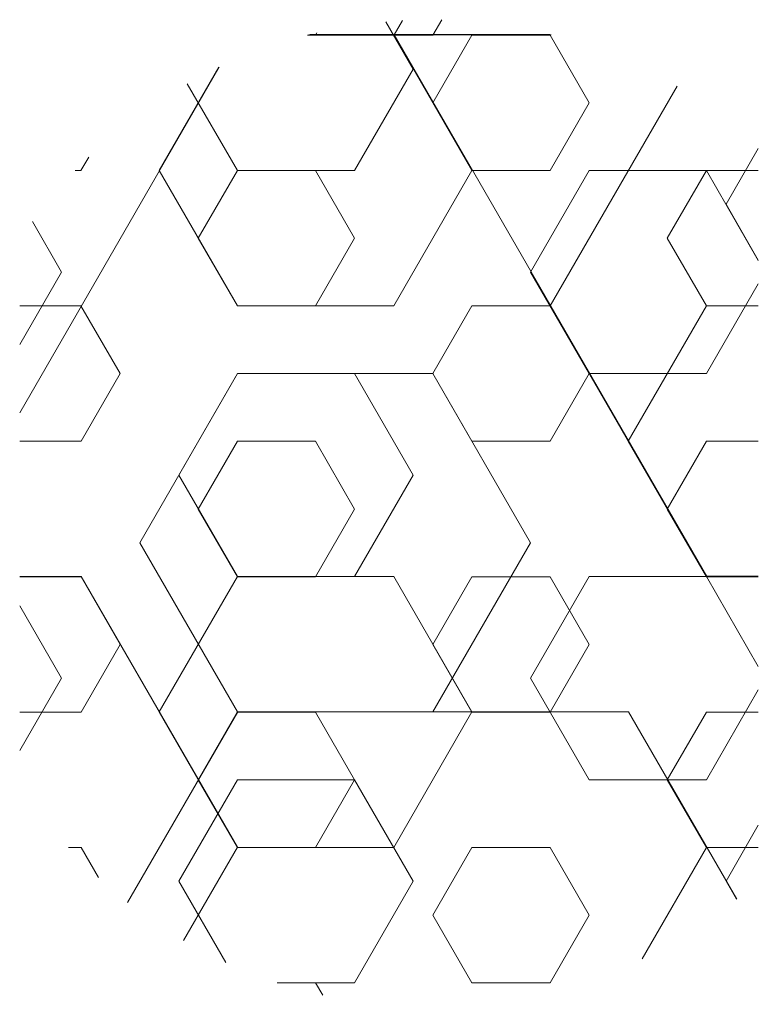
# Model space of a CAD drawing. Header units: inches. Extents: x 44881 to 156022, y 58140 to 83978.
# Tile 2 of 173: x 78144.65 to 78149.15, y 58140.39 to 58146.39. Entities that reach past the tile are written whole.
import ezdxf

# ---------------------------------------------------------------- set-up
doc = ezdxf.new("R2010")
doc.units = ezdxf.units.IN
for name, color, linetype, lineweight in [('_MB_kreskowanie_izolacje_0.09', 136, 'Continuous', 9), ('_MB_kreskowanie_izolacje_0.09 @ 1', 136, 'Continuous', 9), ('_MB_kreskowanie_izolacje_0.09 @ 1.5', 136, 'Continuous', 9), ('_MB_kreskowanie_izolacje_0.09 @ 10', 136, 'Continuous', 9), ('_MB_kreskowanie_izolacje_0.09 @ 100', 136, 'Continuous', 9), ('_MB_kreskowanie_izolacje_0.09 @ 2', 136, 'Continuous', 9), ('_MB_kreskowanie_izolacje_0.09 @ 2.5', 136, 'Continuous', 9), ('_MB_kreskowanie_izolacje_0.09 @ 20', 136, 'Continuous', 9), ('_MB_kreskowanie_izolacje_0.09 @ 25', 136, 'Continuous', 9), ('_MB_kreskowanie_izolacje_0.09 @ 4', 136, 'Continuous', 9), ('_MB_kreskowanie_izolacje_0.09 @ 5', 136, 'Continuous', 9), ('_MB_kreskowanie_izolacje_0.09 @ 50', 136, 'Continuous', 9), ('_MB_kreskowanie_izolacje_0.09 @ 8', 136, 'Continuous', 9)]:
    doc.layers.add(name, color=color, linetype=linetype, lineweight=lineweight)

# ---------------------------------------------------------------- blocks, each defined once
blk = doc.blocks.new('*U1522')
at = {"layer": '_MB_kreskowanie_izolacje_0.09 @ 1', "true_color": 0xa30000}
h = blk.add_hatch(dxfattribs=at)
h.set_pattern_fill('HEX', color=14, scale=0.15)
h.set_pattern_definition([(0, (71073.6665, 62320.2323), (0, 0.8248892), [0.47625, -0.9525]), (120, (71073.6665, 62320.2323), (-0.714375, -0.4124446), [0.47625, -0.9525]), (60, (71074.1427, 62320.2323), (-0.714375, 0.4124446), [0.47625, -0.9525])])
h.paths.add_polyline_path([(78144.6535, 58141.73, 0.22532), (78146.8274, 58140.3883), (78147.4797, 58140.3883, 0.157931), (78149.1535, 58141.1418), (78149.1535, 58145.6242, 0.456991), (78144.6535, 58145.0466)])
at = {"layer": '_MB_kreskowanie_izolacje_0.09 @ 1.5', "true_color": 0xa30000}
h = blk.add_hatch(dxfattribs=at)
h.set_pattern_fill('HEX', color=14, scale=0.15)
h.set_pattern_definition([(0, (71073.6665, 62320.2323), (0, 1.2373338), [0.714375, -1.42875]), (120, (71073.6665, 62320.2323), (-1.0715625, -0.6186669), [0.714375, -1.42875]), (60, (71074.3809, 62320.2323), (-1.0715625, 0.6186669), [0.714375, -1.42875])])
h.paths.add_polyline_path([(78144.6535, 58141.73, 0.22532), (78146.8274, 58140.3883), (78147.4797, 58140.3883, 0.157931), (78149.1535, 58141.1418), (78149.1535, 58145.6242, 0.456991), (78144.6535, 58145.0466)])
at = {"layer": '_MB_kreskowanie_izolacje_0.09 @ 10', "true_color": 0xa30000}
h = blk.add_hatch(dxfattribs=at)
h.set_pattern_fill('HEX', color=14, scale=0.15)
h.set_pattern_definition([(0, (71073.6665, 62320.232), (0, 8.248892), [4.7625, -9.525]), (120, (71073.6665, 62320.232), (-7.14375, -4.124446), [4.7625, -9.525]), (60, (71078.429, 62320.232), (-7.14375, 4.124446), [4.7625, -9.525])])
h.paths.add_polyline_path([(78144.6535, 58141.73, 0.22532), (78146.8274, 58140.3883), (78147.4797, 58140.3883, 0.157931), (78149.1535, 58141.1418), (78149.1535, 58145.6242, 0.456991), (78144.6535, 58145.0466)])
at = {"layer": '_MB_kreskowanie_izolacje_0.09 @ 100', "true_color": 0xa30000}
h = blk.add_hatch(dxfattribs=at)
h.set_pattern_fill('HEX', color=14, scale=0.15)
h.set_pattern_definition([(0, (71073.67, 62320.23), (0, 82.4889), [47.625, -95.25]), (120, (71073.67, 62320.23), (-71.4375, -41.2445), [47.625, -95.25]), (60, (71121.29, 62320.23), (-71.4375, 41.2445), [47.625, -95.25])])
h.paths.add_polyline_path([(78144.6535, 58141.73, 0.22532), (78146.8274, 58140.3883), (78147.4797, 58140.3883, 0.157931), (78149.1535, 58141.1418), (78149.1535, 58145.6242, 0.456991), (78144.6535, 58145.0466)])
at = {"layer": '_MB_kreskowanie_izolacje_0.09 @ 2', "true_color": 0xa30000}
h = blk.add_hatch(dxfattribs=at)
h.set_pattern_fill('HEX', color=14, scale=0.15)
h.set_pattern_definition([(0, (71073.6665, 62320.2323), (0, 1.6497784), [0.9525, -1.905]), (120, (71073.6665, 62320.2323), (-1.42875, -0.8248892), [0.9525, -1.905]), (60, (71074.619, 62320.2323), (-1.42875, 0.8248892), [0.9525, -1.905])])
h.paths.add_polyline_path([(78144.6535, 58141.73, 0.22532), (78146.8274, 58140.3883), (78147.4797, 58140.3883, 0.157931), (78149.1535, 58141.1418), (78149.1535, 58145.6242, 0.456991), (78144.6535, 58145.0466)])
at = {"layer": '_MB_kreskowanie_izolacje_0.09 @ 2.5', "true_color": 0xa30000}
h = blk.add_hatch(dxfattribs=at)
h.set_pattern_fill('HEX', color=14, scale=0.15)
h.set_pattern_definition([(0, (71073.6665, 62320.2323), (0, 2.062223), [1.190625, -2.38125]), (120, (71073.6665, 62320.2323), (-1.7859375, -1.0311115), [1.190625, -2.38125]), (60, (71074.8571, 62320.2323), (-1.7859375, 1.0311115), [1.190625, -2.38125])])
h.paths.add_polyline_path([(78144.6535, 58141.73, 0.22532), (78146.8274, 58140.3883), (78147.4797, 58140.3883, 0.157931), (78149.1535, 58141.1418), (78149.1535, 58145.6242, 0.456991), (78144.6535, 58145.0466)])
at = {"layer": '_MB_kreskowanie_izolacje_0.09 @ 20', "true_color": 0xa30000}
h = blk.add_hatch(dxfattribs=at)
h.set_pattern_fill('HEX', color=14, scale=0.15)
h.set_pattern_definition([(0, (71073.666, 62320.232), (0, 16.497784), [9.525, -19.05]), (120, (71073.666, 62320.232), (-14.2875, -8.248892), [9.525, -19.05]), (60, (71083.191, 62320.232), (-14.2875, 8.248892), [9.525, -19.05])])
h.paths.add_polyline_path([(78144.6535, 58141.73, 0.22532), (78146.8274, 58140.3883), (78147.4797, 58140.3883, 0.157931), (78149.1535, 58141.1418), (78149.1535, 58145.6242, 0.456991), (78144.6535, 58145.0466)])
at = {"layer": '_MB_kreskowanie_izolacje_0.09 @ 25', "true_color": 0xa30000}
h = blk.add_hatch(dxfattribs=at)
h.set_pattern_fill('HEX', color=14, scale=0.15)
h.set_pattern_definition([(0, (71073.666, 62320.232), (0, 20.62223), [11.90625, -23.8125]), (120, (71073.666, 62320.232), (-17.859375, -10.311115), [11.90625, -23.8125]), (60, (71085.573, 62320.232), (-17.859375, 10.311115), [11.90625, -23.8125])])
h.paths.add_polyline_path([(78144.6535, 58141.73, 0.22532), (78146.8274, 58140.3883), (78147.4797, 58140.3883, 0.157931), (78149.1535, 58141.1418), (78149.1535, 58145.6242, 0.456991), (78144.6535, 58145.0466)])
at = {"layer": '_MB_kreskowanie_izolacje_0.09 @ 4', "true_color": 0xa30000}
h = blk.add_hatch(dxfattribs=at)
h.set_pattern_fill('HEX', color=14, scale=0.15)
h.set_pattern_definition([(0, (71073.6665, 62320.2323), (0, 3.2995568), [1.905, -3.81]), (120, (71073.6665, 62320.2323), (-2.8575, -1.6497784), [1.905, -3.81]), (60, (71075.5715, 62320.2323), (-2.8575, 1.6497784), [1.905, -3.81])])
h.paths.add_polyline_path([(78144.6535, 58141.73, 0.22532), (78146.8274, 58140.3883), (78147.4797, 58140.3883, 0.157931), (78149.1535, 58141.1418), (78149.1535, 58145.6242, 0.456991), (78144.6535, 58145.0466)])
at = {"layer": '_MB_kreskowanie_izolacje_0.09 @ 5', "true_color": 0xa30000}
h = blk.add_hatch(dxfattribs=at)
h.set_pattern_fill('HEX', color=14, scale=0.15)
h.set_pattern_definition([(0, (71073.6665, 62320.2323), (0, 4.124446), [2.38125, -4.7625]), (120, (71073.6665, 62320.2323), (-3.571875, -2.062223), [2.38125, -4.7625]), (60, (71076.0477, 62320.2323), (-3.571875, 2.062223), [2.38125, -4.7625])])
h.paths.add_polyline_path([(78144.6535, 58141.73, 0.22532), (78146.8274, 58140.3883), (78147.4797, 58140.3883, 0.157931), (78149.1535, 58141.1418), (78149.1535, 58145.6242, 0.456991), (78144.6535, 58145.0466)])
at = {"layer": '_MB_kreskowanie_izolacje_0.09 @ 50', "true_color": 0xa30000}
h = blk.add_hatch(dxfattribs=at)
h.set_pattern_fill('HEX', color=14, scale=0.15)
h.set_pattern_definition([(0, (71073.666, 62320.232), (0, 41.24446), [23.8125, -47.625]), (120, (71073.666, 62320.232), (-35.71875, -20.62223), [23.8125, -47.625]), (60, (71097.48, 62320.232), (-35.71875, 20.62223), [23.8125, -47.625])])
h.paths.add_polyline_path([(78144.6535, 58141.73, 0.22532), (78146.8274, 58140.3883), (78147.4797, 58140.3883, 0.157931), (78149.1535, 58141.1418), (78149.1535, 58145.6242, 0.456991), (78144.6535, 58145.0466)])
at = {"layer": '_MB_kreskowanie_izolacje_0.09 @ 8', "true_color": 0xa30000}
h = blk.add_hatch(dxfattribs=at)
h.set_pattern_fill('HEX', color=14, scale=0.15)
h.set_pattern_definition([(0, (71073.6665, 62320.232), (0, 6.5991136), [3.81, -7.62]), (120, (71073.6665, 62320.232), (-5.715, -3.299557), [3.81, -7.62]), (60, (71077.4765, 62320.232), (-5.715, 3.299557), [3.81, -7.62])])
h.paths.add_polyline_path([(78144.6535, 58141.73, 0.22532), (78146.8274, 58140.3883), (78147.4797, 58140.3883, 0.157931), (78149.1535, 58141.1418), (78149.1535, 58145.6242, 0.456991), (78144.6535, 58145.0466)])

msp = doc.modelspace()

# ---------------------------------------------------------------- block references
at = {"layer": '_MB_kreskowanie_izolacje_0.09', "color": 7}
msp.add_blockref('*U1522', (0, 0), dxfattribs=at)

doc.saveas('drawing.dxf')
